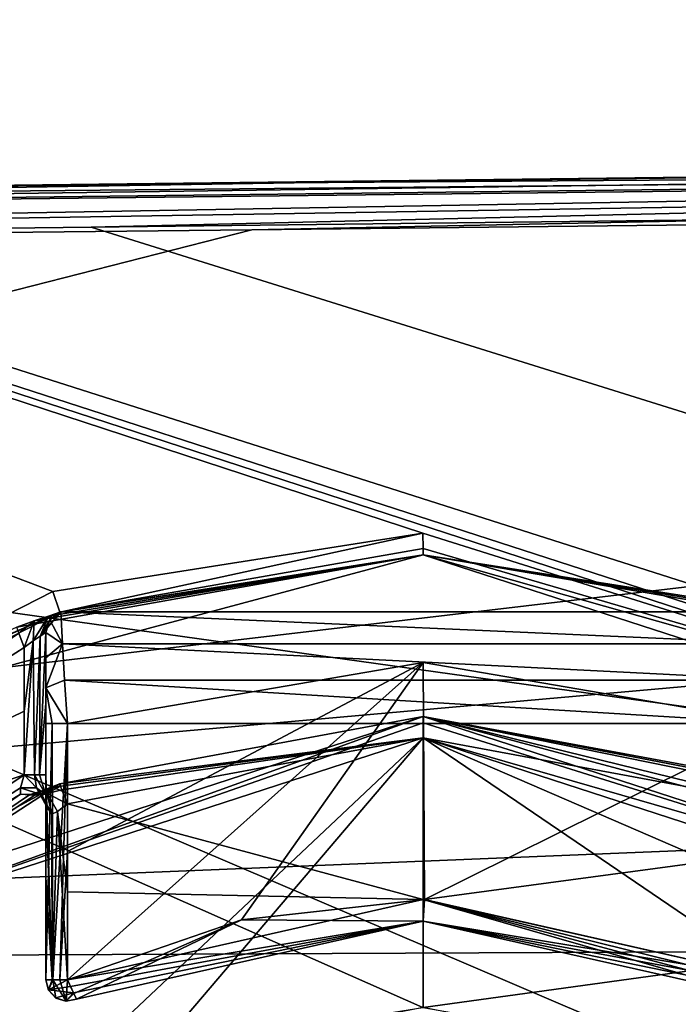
# Model space of a CAD drawing. Header units: millimetres. Extents: x -98 to 58, y -78 to 78.
# Tile 17 of 106: x -58 to -52, y 7 to 16. Entities that reach past the tile are written whole.
import ezdxf

# ---------------------------------------------------------------- set-up
doc = ezdxf.new("R2010")
doc.units = ezdxf.units.MM
doc.header["$LTSCALE"] = 52.148148
for name, color, linetype in [('1160', 7, 'CONTINUOUS'), ('375', 7, 'CONTINUOUS'), ('377', 7, 'CONTINUOUS'), ('383', 7, 'CONTINUOUS'), ('384', 7, 'CONTINUOUS'), ('385', 7, 'CONTINUOUS'), ('386', 7, 'CONTINUOUS'), ('404', 7, 'CONTINUOUS'), ('411', 7, 'CONTINUOUS'), ('417', 7, 'CONTINUOUS'), ('418', 7, 'CONTINUOUS'), ('471', 7, 'CONTINUOUS'), ('474', 7, 'CONTINUOUS'), ('478', 7, 'CONTINUOUS'), ('479', 7, 'CONTINUOUS'), ('481', 7, 'CONTINUOUS'), ('489', 7, 'CONTINUOUS'), ('490', 7, 'CONTINUOUS'), ('493', 7, 'CONTINUOUS'), ('498', 7, 'CONTINUOUS'), ('515', 7, 'CONTINUOUS'), ('533', 7, 'CONTINUOUS'), ('534', 7, 'CONTINUOUS'), ('570', 7, 'CONTINUOUS'), ('583', 7, 'CONTINUOUS'), ('619', 7, 'CONTINUOUS'), ('627', 7, 'CONTINUOUS'), ('632', 7, 'CONTINUOUS'), ('636', 7, 'CONTINUOUS'), ('729', 7, 'CONTINUOUS'), ('741', 7, 'CONTINUOUS'), ('743', 7, 'CONTINUOUS'), ('749', 7, 'CONTINUOUS'), ('772', 7, 'CONTINUOUS'), ('809', 7, 'CONTINUOUS'), ('825', 7, 'CONTINUOUS'), ('828', 7, 'CONTINUOUS')]:
    doc.layers.add(name, color=color, linetype=linetype)

msp = doc.modelspace()

# ---------------------------------------------------------------- linework, layer by layer
at = {"layer": '1160', "linetype": 'CONTINUOUS'}
for points in [[(-33.3015, 14.2249, 91.7147), (-36.3045, 7.2877, 91.4352), (-57.5788, 13.9379, 98.2185), (-33.3015, 14.2249, 91.7147)], [(-36.3045, 7.2877, 91.4352), (-81.8561, 13.651, 104.7223), (-57.5788, 13.9379, 98.2185), (-36.3045, 7.2877, 91.4352)], [(-81.8561, 13.651, 104.7223), (-36.3045, 7.2877, 91.4352), (-83.908, 7.0696, 104.1974), (-81.8561, 13.651, 104.7223)], [(-84.6282, 0.2872, 103.9997), (-36.3045, 7.2877, 91.4352), (-60.5811, 0.2876, 97.5563), (-84.6282, 0.2872, 103.9997)], [(-36.3045, 7.2877, 91.4352), (-84.6282, 0.2872, 103.9997), (-83.908, 7.0696, 104.1974), (-36.3045, 7.2877, 91.4352)], [(-37.3226, 0.2879, 91.3242), (-60.5811, 0.2876, 97.5563), (-36.3045, 7.2877, 91.4352), (-37.3226, 0.2879, 91.3242)]]:
    msp.add_3dface(points, dxfattribs=at)
at = {"layer": '375', "linetype": 'CONTINUOUS'}
for points in [[(-43.0337, 70.8905, 25.0381), (-24.4552, 6.8648, 25.9884), (-63.8128, 60.3031, 25.0381), (-43.0337, 70.8905, 25.0381)], [(-63.8128, 60.3031, 25.0381), (-25.0403, 4.2617, 25.9925), (-80.3031, 43.8128, 25.0381), (-63.8128, 60.3031, 25.0381)], [(-24.4552, 6.8648, 25.9884), (-25.0403, 4.2617, 25.9925), (-63.8128, 60.3031, 25.0381), (-24.4552, 6.8648, 25.9884)], [(-80.3031, 43.8128, 25.0381), (-25.313, 2.1046, 25.9943), (-90.8905, 23.0337, 25.0381), (-80.3031, 43.8128, 25.0381)], [(-25.0403, 4.2617, 25.9925), (-25.313, 2.1046, 25.9943), (-80.3031, 43.8128, 25.0381), (-25.0403, 4.2617, 25.9925)], [(-90.8905, 23.0337, 25.0381), (-25.313, 2.1046, 25.9943), (-48.1456, 9.1004, 25.8485), (-90.8905, 23.0337, 25.0381)], [(-61.0296, 8.979, 25.6946), (-90.8905, 23.0337, 25.0381), (-57.9342, 10.557, 25.7316), (-61.0296, 8.979, 25.6946)], [(-57.9342, 10.557, 25.7316), (-90.8905, 23.0337, 25.0381), (-54.5024, 11.1008, 25.7726), (-57.9342, 10.557, 25.7316)], [(-54.5024, 11.1008, 25.7726), (-90.8905, 23.0337, 25.0381), (-48.1456, 9.1004, 25.8485), (-54.5024, 11.1008, 25.7726)]]:
    msp.add_3dface(points, dxfattribs=at)
at = {"layer": '377', "linetype": 'CONTINUOUS'}
for points in [[(-43.6562, 72.8062, 27.9864), (-64.9967, 61.9326, 27.9864), (-20.91, 1.2955, 28.9996), (-43.6562, 72.8062, 27.9864)], [(-64.9967, 61.9326, 27.9864), (-81.9326, 44.9967, 27.9864), (-20.936, 0.767, 28.9997), (-64.9967, 61.9326, 27.9864)], [(-20.91, 1.2955, 28.9996), (-64.9967, 61.9326, 27.9864), (-20.936, 0.767, 28.9997), (-20.91, 1.2955, 28.9996)], [(-81.9326, 44.9967, 27.9864), (-92.8062, 23.6562, 27.9864), (-20.9468, 0.3721, 28.9998), (-81.9326, 44.9967, 27.9864)], [(-20.936, 0.767, 28.9997), (-81.9326, 44.9967, 27.9864), (-20.9468, 0.3721, 28.9998), (-20.936, 0.767, 28.9997)], [(-92.8062, 23.6562, 27.9864), (-96.553, 0, 27.9864), (-54.5024, 6.7005, 28.7864), (-92.8062, 23.6562, 27.9864)], [(-20.9468, 0.3721, 28.9998), (-92.8062, 23.6562, 27.9864), (-52.2288, 6.3029, 28.8135), (-20.9468, 0.3721, 28.9998)], [(-92.8062, 23.6562, 27.9864), (-54.5024, 6.7005, 28.7864), (-52.2288, 6.3029, 28.8135), (-92.8062, 23.6562, 27.9864)]]:
    msp.add_3dface(points, dxfattribs=at)
at = {"layer": '383', "linetype": 'CONTINUOUS'}
for points in [[(-54.5, 9.4, 24.4), (-49.8, 8.1406, 24.4), (-54.5, 9.4, 27.2), (-54.5, 9.4, 24.4)], [(-54.5, 9.4, 27.2), (-49.8, 8.1406, 24.4), (-48.9748, 7.6048, 27.2), (-54.5, 9.4, 27.2)]]:
    msp.add_3dface(points, dxfattribs=at)
at = {"layer": '384', "linetype": 'CONTINUOUS'}
for points in [[(-54.5, 9.4, 24.4), (-54.5, 9.4, 27.2), (-60.0252, 7.6048, 27.2), (-54.5, 9.4, 24.4)], [(-54.5001, 9.4, 24), (-54.5, 9.4, 24.4), (-60.0252, 7.6048, 27.2), (-54.5001, 9.4, 24)], [(-57.8708, 8.7748, 24), (-54.5001, 9.4, 24), (-60.0252, 7.6048, 27.2), (-57.8708, 8.7748, 24)], [(-51.1282, 8.7745, 24), (-54.5, 9.4, 24.4), (-54.5001, 9.4, 24), (-51.1282, 8.7745, 24)], [(-49.8, 8.1406, 24.4), (-54.5, 9.4, 24.4), (-51.1282, 8.7745, 24), (-49.8, 8.1406, 24.4)], [(-61.1464, 6.6472, 24), (-57.8708, 8.7748, 24), (-60.0252, 7.6048, 27.2), (-61.1464, 6.6472, 24)]]:
    msp.add_3dface(points, dxfattribs=at)
at = {"layer": '385', "linetype": 'CONTINUOUS'}
for points in [[(-54.5, 10.9, 24.4), (-59.95, 9.4397, 24.4), (-54.5, 10.9, 25.5726), (-54.5, 10.9, 24.4)], [(-54.5, 10.9, 25.5726), (-59.95, 9.4397, 24.4), (-57.8698, 10.366, 25.5316), (-54.5, 10.9, 25.5726)], [(-57.8698, 10.366, 25.5316), (-59.95, 9.4397, 24.4), (-60.9094, 8.8164, 25.4946), (-57.8698, 10.366, 25.5316)]]:
    msp.add_3dface(points, dxfattribs=at)
at = {"layer": '386', "linetype": 'CONTINUOUS'}
for points in [[(-59.95, 9.4397, 24.4), (-54.5, 10.9, 24.4), (-58.2692, 10.2276, 24), (-59.95, 9.4397, 24.4)], [(-58.2692, 10.2276, 24), (-54.5, 10.9, 24.4), (-58.1075, 10.2857, 23.9672), (-58.2692, 10.2276, 24)], [(-58.1075, 10.2857, 23.9672), (-54.5, 10.9, 24.4), (-57.9751, 10.3312, 23.8769), (-58.1075, 10.2857, 23.9672)], [(-57.9751, 10.3312, 23.8769), (-54.5, 10.9, 24.4), (-57.8617, 10.3687, 23.6), (-57.9751, 10.3312, 23.8769)], [(-57.8617, 10.3687, 23.2995), (-54.5, 10.9, 24.4), (-54.5, 10.9, 23.3), (-57.8617, 10.3687, 23.2995)], [(-54.5, 10.9, 24.4), (-57.8617, 10.3687, 23.2995), (-57.8617, 10.3687, 23.4498), (-54.5, 10.9, 24.4)], [(-57.8617, 10.3687, 23.6), (-54.5, 10.9, 24.4), (-57.8617, 10.3687, 23.4498), (-57.8617, 10.3687, 23.6)], [(-54.5, 10.9, 24.4), (-54.5, 10.9, 25.5726), (-48.0942, 8.8191, 25.6505), (-54.5, 10.9, 24.4)], [(-54.5, 10.9, 23.3), (-54.5, 10.9, 24.4), (-48.0942, 8.8191, 25.6505), (-54.5, 10.9, 23.3)], [(-51.1383, 10.3687, 23.2995), (-54.5, 10.9, 23.3), (-51.1383, 10.3687, 23.4498), (-51.1383, 10.3687, 23.2995)], [(-51.1383, 10.3687, 23.4498), (-54.5, 10.9, 23.3), (-51.1383, 10.3687, 23.6), (-51.1383, 10.3687, 23.4498)], [(-51.1383, 10.3687, 23.6), (-54.5, 10.9, 23.3), (-51.0264, 10.3317, 23.8754), (-51.1383, 10.3687, 23.6)], [(-51.0264, 10.3317, 23.8754), (-54.5, 10.9, 23.3), (-50.894, 10.2862, 23.9665), (-51.0264, 10.3317, 23.8754)], [(-50.894, 10.2862, 23.9665), (-54.5, 10.9, 23.3), (-48.0942, 8.8191, 25.6505), (-50.894, 10.2862, 23.9665)]]:
    msp.add_3dface(points, dxfattribs=at)
at = {"layer": '404', "linetype": 'CONTINUOUS'}
for points in [[(-58, 9.9416, 22.7437), (-58, 9.6653, 22.5638), (-58, 10.1784, 23.6), (-58, 9.9416, 22.7437)], [(-58, 10.1784, 23.6), (-58, 9.6653, 22.5638), (-58, 9.5186, 23.6), (-58, 10.1784, 23.6)], [(-58, 10.1784, 23.3), (-58, 9.9416, 22.7437), (-58, 10.1784, 23.6), (-58, 10.1784, 23.3)], [(-58, 9.6653, 22.5638), (-58, 9.3338, 22.5), (-58, 9.5186, 23.6), (-58, 9.6653, 22.5638)], [(-58, 9.5186, 23.6), (-58, 9.3338, 22.5), (-58, 8.8589, 23.6), (-58, 9.5186, 23.6)], [(-58, 9.3338, 22.5), (-58, 6.957, 22.5), (-58, 8.8589, 23.6), (-58, 9.3338, 22.5)], [(-58, 8.8589, 23.6), (-58, 6.957, 22.5), (-58, 7.9079, 23.6), (-58, 8.8589, 23.6)], [(-58, 6.957, 22.5), (-58, 6.957, 23.6), (-58, 7.9079, 23.6), (-58, 6.957, 22.5)]]:
    msp.add_3dface(points, dxfattribs=at)
at = {"layer": '411', "linetype": 'CONTINUOUS'}
for points in [[(-57.7143, 6.7763, 22.5), (-54.5, 7.5, 22.5), (-57.7143, 6.7763, 23.6), (-57.7143, 6.7763, 22.5)], [(-57.7143, 6.7763, 23.6), (-54.5, 7.5, 22.5), (-54.5, 7.5, 23.6), (-57.7143, 6.7763, 23.6)], [(-54.5, 7.5, 22.5), (-51.2857, 6.7763, 22.5), (-54.5, 7.5, 23.6), (-54.5, 7.5, 22.5)], [(-54.5, 7.5, 23.6), (-51.2857, 6.7763, 22.5), (-51.2857, 6.7763, 23.6), (-54.5, 7.5, 23.6)]]:
    msp.add_3dface(points, dxfattribs=at)
at = {"layer": '417', "linetype": 'CONTINUOUS'}
for points in [[(-54.5, 9.4, 27.2), (-48.9748, 7.6048, 27.2), (-54.5, 9.3414, 27.3414), (-54.5, 9.4, 27.2)], [(-54.5, 9.3414, 27.3414), (-48.9748, 7.6048, 27.2), (-54.5, 9.2, 27.4), (-54.5, 9.3414, 27.3414)], [(-54.5, 9.2, 27.4), (-48.9748, 7.6048, 27.2), (-49.0936, 7.4438, 27.4), (-54.5, 9.2, 27.4)]]:
    msp.add_3dface(points, dxfattribs=at)
at = {"layer": '418', "linetype": 'CONTINUOUS'}
for points in [[(-60.0252, 7.6048, 27.2), (-54.5, 9.4, 27.2), (-59.9064, 7.4438, 27.4), (-60.0252, 7.6048, 27.2)], [(-54.5, 9.4, 27.2), (-54.5, 9.3414, 27.3414), (-59.9064, 7.4438, 27.4), (-54.5, 9.4, 27.2)], [(-54.5, 9.3414, 27.3414), (-54.5, 9.2, 27.4), (-59.9064, 7.4438, 27.4), (-54.5, 9.3414, 27.3414)]]:
    msp.add_3dface(points, dxfattribs=at)
at = {"layer": '471', "linetype": 'CONTINUOUS'}
for points in [[(-58.1156, 10.1005, 23.7813), (-58.051, 10.1448, 23.7334), (-58.1052, 8.8583, 23.7761), (-58.1156, 10.1005, 23.7813)], [(-58.1052, 8.8583, 23.7761), (-58.051, 10.1448, 23.7334), (-58.0586, 8.8583, 23.7414), (-58.1052, 8.8583, 23.7761)], [(-58, 10.1784, 23.6), (-58, 9.5186, 23.6), (-58.0586, 8.8583, 23.7414), (-58, 10.1784, 23.6)], [(-58.051, 10.1448, 23.7334), (-58, 10.1784, 23.6), (-58.0586, 8.8583, 23.7414), (-58.051, 10.1448, 23.7334)], [(-58.2, 10.0399, 23.8), (-58.1156, 10.1005, 23.7813), (-58.2, 9.4489, 23.8), (-58.2, 10.0399, 23.8)], [(-58.2, 9.4489, 23.8), (-58.1156, 10.1005, 23.7813), (-58.2, 8.8579, 23.8), (-58.2, 9.4489, 23.8)], [(-58.2, 8.8579, 23.8), (-58.1156, 10.1005, 23.7813), (-58.1052, 8.8583, 23.7761), (-58.2, 8.8579, 23.8)], [(-58, 9.5186, 23.6), (-58, 8.8589, 23.6), (-58.0586, 8.8583, 23.7414), (-58, 9.5186, 23.6)]]:
    msp.add_3dface(points, dxfattribs=at)
at = {"layer": '474', "linetype": 'CONTINUOUS'}
msp.add_3dface([(-58.2489, 10.1726, 23.8586), (-58.2, 10.0399, 23.8), (-62.066, 7.566, 23.8), (-58.2489, 10.1726, 23.8586)], dxfattribs=at)
at = {"layer": '478', "linetype": 'CONTINUOUS'}
for points in [[(-58, 8.8589, 23.6), (-58, 7.9079, 23.6), (-57.9414, 6.957, 23.7414), (-58, 8.8589, 23.6)], [(-58, 8.8589, 23.6), (-57.9414, 6.957, 23.7414), (-57.999, 8.671, 23.6198), (-58, 8.8589, 23.6)], [(-57.999, 8.671, 23.6198), (-57.9414, 6.957, 23.7414), (-57.9915, 8.5608, 23.6576), (-57.999, 8.671, 23.6198)], [(-57.8, 8.5876, 23.8), (-57.8927, 8.5169, 23.7772), (-57.8, 7.7723, 23.8), (-57.8, 8.5876, 23.8)], [(-57.9915, 8.5608, 23.6576), (-57.9414, 6.957, 23.7414), (-57.9443, 8.4923, 23.7384), (-57.9915, 8.5608, 23.6576)], [(-57.9443, 8.4923, 23.7384), (-57.9414, 6.957, 23.7414), (-57.8927, 8.5169, 23.7772), (-57.9443, 8.4923, 23.7384)], [(-57.9414, 6.957, 23.7414), (-57.8, 6.957, 23.8), (-57.8927, 8.5169, 23.7772), (-57.9414, 6.957, 23.7414)], [(-57.8927, 8.5169, 23.7772), (-57.8, 6.957, 23.8), (-57.8, 7.7723, 23.8), (-57.8927, 8.5169, 23.7772)], [(-58, 7.9079, 23.6), (-58, 6.957, 23.6), (-57.9414, 6.957, 23.7414), (-58, 7.9079, 23.6)]]:
    msp.add_3dface(points, dxfattribs=at)
at = {"layer": '479', "linetype": 'CONTINUOUS'}
for points in [[(-58, 6.957, 23.6), (-58, 6.957, 22.5), (-57.9748, 6.8597, 22.5), (-58, 6.957, 23.6)], [(-57.9764, 6.8627, 23.6), (-58, 6.957, 23.6), (-57.9748, 6.8597, 22.5), (-57.9764, 6.8627, 23.6)], [(-57.9083, 6.7889, 23.6), (-57.9764, 6.8627, 23.6), (-57.9748, 6.8597, 22.5), (-57.9083, 6.7889, 23.6)], [(-57.9055, 6.7871, 22.5), (-57.9083, 6.7889, 23.6), (-57.9748, 6.8597, 22.5), (-57.9055, 6.7871, 22.5)], [(-57.813, 6.7574, 23.6), (-57.9083, 6.7889, 23.6), (-57.9055, 6.7871, 22.5), (-57.813, 6.7574, 23.6)], [(-57.8096, 6.7572, 22.5), (-57.813, 6.7574, 23.6), (-57.9055, 6.7871, 22.5), (-57.8096, 6.7572, 22.5)], [(-57.7143, 6.7763, 22.5), (-57.7143, 6.7763, 23.6), (-57.813, 6.7574, 23.6), (-57.7143, 6.7763, 22.5)], [(-57.7143, 6.7763, 22.5), (-57.813, 6.7574, 23.6), (-57.8096, 6.7572, 22.5), (-57.7143, 6.7763, 22.5)]]:
    msp.add_3dface(points, dxfattribs=at)
at = {"layer": '481', "linetype": 'CONTINUOUS'}
for points in [[(-57.8, 6.957, 23.8), (-54.5, 7.5, 23.6), (-54.5, 7.7, 23.8), (-57.8, 6.957, 23.8)], [(-54.5, 7.5, 23.6), (-51.2857, 6.7763, 23.6), (-54.5, 7.7, 23.8), (-54.5, 7.5, 23.6)], [(-51.2857, 6.7763, 23.6), (-51.2579, 6.8349, 23.7475), (-54.5, 7.7, 23.8), (-51.2857, 6.7763, 23.6)], [(-51.2303, 6.8931, 23.7871), (-51.2, 6.957, 23.8), (-54.5, 7.7, 23.8), (-51.2303, 6.8931, 23.7871)], [(-51.2579, 6.8349, 23.7475), (-51.2303, 6.8931, 23.7871), (-54.5, 7.7, 23.8), (-51.2579, 6.8349, 23.7475)], [(-54.5, 7.5, 23.6), (-57.8, 6.957, 23.8), (-57.7697, 6.8931, 23.7871), (-54.5, 7.5, 23.6)], [(-57.7421, 6.8349, 23.7475), (-54.5, 7.5, 23.6), (-57.7697, 6.8931, 23.7871), (-57.7421, 6.8349, 23.7475)], [(-57.7143, 6.7763, 23.6), (-54.5, 7.5, 23.6), (-57.7421, 6.8349, 23.7475), (-57.7143, 6.7763, 23.6)]]:
    msp.add_3dface(points, dxfattribs=at)
at = {"layer": '489', "linetype": 'CONTINUOUS'}
for points in [[(-57.8617, 10.3687, 23.4498), (-57.8617, 10.3687, 23.2995), (-57.9618, 10.296, 23.3), (-57.8617, 10.3687, 23.4498)], [(-57.8617, 10.3687, 23.6), (-57.8617, 10.3687, 23.4498), (-57.9618, 10.296, 23.3), (-57.8617, 10.3687, 23.6)], [(-57.8617, 10.3687, 23.6), (-57.9618, 10.296, 23.3), (-57.9618, 10.296, 23.6), (-57.8617, 10.3687, 23.6)], [(-58, 10.1784, 23.3), (-58, 10.1784, 23.6), (-57.9618, 10.296, 23.6), (-58, 10.1784, 23.3)], [(-57.9618, 10.296, 23.3), (-58, 10.1784, 23.3), (-57.9618, 10.296, 23.6), (-57.9618, 10.296, 23.3)]]:
    msp.add_3dface(points, dxfattribs=at)
at = {"layer": '490', "linetype": 'CONTINUOUS'}
for points in [[(-58, 6.957, 22.5), (-58, 9.3338, 22.5), (-57.9414, 9.3338, 22.3586), (-58, 6.957, 22.5)], [(-58, 6.957, 22.5), (-57.9414, 9.3338, 22.3586), (-57.9351, 6.957, 22.3526), (-58, 6.957, 22.5)], [(-57.9414, 9.3338, 22.3586), (-57.8, 9.3341, 22.3), (-57.9351, 6.957, 22.3526), (-57.9414, 9.3338, 22.3586)], [(-57.9351, 6.957, 22.3526), (-57.8, 9.3341, 22.3), (-57.8705, 6.957, 22.3128), (-57.9351, 6.957, 22.3526)], [(-57.8, 9.3341, 22.3), (-57.8, 8.1456, 22.3), (-57.8705, 6.957, 22.3128), (-57.8, 9.3341, 22.3)], [(-57.8, 8.1456, 22.3), (-57.8, 6.9571, 22.3), (-57.8705, 6.957, 22.3128), (-57.8, 8.1456, 22.3)]]:
    msp.add_3dface(points, dxfattribs=at)
at = {"layer": '493', "linetype": 'CONTINUOUS'}
for points in [[(-57.9748, 6.8597, 22.5), (-58, 6.957, 22.5), (-57.9351, 6.957, 22.3526), (-57.9748, 6.8597, 22.5)], [(-57.9055, 6.7871, 22.5), (-57.9748, 6.8597, 22.5), (-57.9351, 6.957, 22.3526), (-57.9055, 6.7871, 22.5)], [(-57.8096, 6.7572, 22.5), (-57.9055, 6.7871, 22.5), (-57.9351, 6.957, 22.3526), (-57.8096, 6.7572, 22.5)], [(-57.8096, 6.7572, 22.5), (-57.9351, 6.957, 22.3526), (-57.8705, 6.957, 22.3128), (-57.8096, 6.7572, 22.5)], [(-57.8, 6.9571, 22.3), (-57.8096, 6.7572, 22.5), (-57.8705, 6.957, 22.3128), (-57.8, 6.9571, 22.3)], [(-57.8096, 6.7572, 22.5), (-57.8, 6.9571, 22.3), (-57.7394, 6.8292, 22.3586), (-57.8096, 6.7572, 22.5)], [(-57.7143, 6.7763, 22.5), (-57.8096, 6.7572, 22.5), (-57.7394, 6.8292, 22.3586), (-57.7143, 6.7763, 22.5)]]:
    msp.add_3dface(points, dxfattribs=at)
at = {"layer": '498', "linetype": 'CONTINUOUS'}
for points in [[(-58.2, 8.8579, 23.8), (-58.2348, 8.7369, 23.8258), (-61.2863, 6.7901, 23.8), (-58.2, 8.8579, 23.8)], [(-57.8708, 8.7748, 24), (-61.1464, 6.6472, 24), (-58.0475, 8.7059, 23.9804), (-57.8708, 8.7748, 24)], [(-58.2348, 8.7369, 23.8258), (-58.2349, 8.6777, 23.8708), (-61.2863, 6.7901, 23.8), (-58.2348, 8.7369, 23.8258)], [(-58.2349, 8.6777, 23.8708), (-61.1464, 6.6472, 24), (-61.2863, 6.7901, 23.8), (-58.2349, 8.6777, 23.8708)], [(-58.0475, 8.7059, 23.9804), (-61.1464, 6.6472, 24), (-58.1496, 8.6708, 23.9456), (-58.0475, 8.7059, 23.9804)], [(-58.1496, 8.6708, 23.9456), (-61.1464, 6.6472, 24), (-58.2349, 8.6777, 23.8708), (-58.1496, 8.6708, 23.9456)]]:
    msp.add_3dface(points, dxfattribs=at)
at = {"layer": '515', "linetype": 'CONTINUOUS'}
for points in [[(-54.4883, 7.7, 22.3), (-54.5, 7.5, 22.5), (-56.1862, 7.5131, 22.3), (-54.4883, 7.7, 22.3)], [(-51.2, 6.9552, 22.3), (-54.5, 7.5, 22.5), (-54.4883, 7.7, 22.3), (-51.2, 6.9552, 22.3)], [(-57.7394, 6.8292, 22.3586), (-57.8, 6.9571, 22.3), (-56.1862, 7.5131, 22.3), (-57.7394, 6.8292, 22.3586)], [(-57.7143, 6.7763, 22.5), (-57.7394, 6.8292, 22.3586), (-56.1862, 7.5131, 22.3), (-57.7143, 6.7763, 22.5)], [(-54.5, 7.5, 22.5), (-57.7143, 6.7763, 22.5), (-56.1862, 7.5131, 22.3), (-54.5, 7.5, 22.5)], [(-51.2857, 6.7763, 22.5), (-54.5, 7.5, 22.5), (-51.2579, 6.8349, 22.3526), (-51.2857, 6.7763, 22.5)], [(-54.5, 7.5, 22.5), (-51.2, 6.9552, 22.3), (-51.2302, 6.8933, 22.3128), (-54.5, 7.5, 22.5)], [(-51.2579, 6.8349, 22.3526), (-54.5, 7.5, 22.5), (-51.2302, 6.8933, 22.3128), (-51.2579, 6.8349, 22.3526)]]:
    msp.add_3dface(points, dxfattribs=at)
at = {"layer": '533', "linetype": 'CONTINUOUS'}
for points in [[(-54.5024, 11.1008, 25.7726), (-48.1456, 9.1004, 25.8485), (-54.5017, 10.9588, 25.7143), (-54.5024, 11.1008, 25.7726)], [(-48.1456, 9.1004, 25.8485), (-54.5, 10.9, 25.5726), (-54.5017, 10.9588, 25.7143), (-48.1456, 9.1004, 25.8485)], [(-54.5, 10.9, 25.5726), (-48.1456, 9.1004, 25.8485), (-48.0942, 8.8191, 25.6505), (-54.5, 10.9, 25.5726)]]:
    msp.add_3dface(points, dxfattribs=at)
at = {"layer": '534', "linetype": 'CONTINUOUS'}
for points in [[(-57.9342, 10.557, 25.7316), (-54.5024, 11.1008, 25.7726), (-57.8698, 10.366, 25.5316), (-57.9342, 10.557, 25.7316)], [(-57.8698, 10.366, 25.5316), (-54.5024, 11.1008, 25.7726), (-54.5017, 10.9588, 25.7143), (-57.8698, 10.366, 25.5316)], [(-54.5, 10.9, 25.5726), (-57.8698, 10.366, 25.5316), (-54.5017, 10.9588, 25.7143), (-54.5, 10.9, 25.5726)], [(-61.0296, 8.979, 25.6946), (-57.9342, 10.557, 25.7316), (-57.8698, 10.366, 25.5316), (-61.0296, 8.979, 25.6946)], [(-61.0296, 8.979, 25.6946), (-57.8698, 10.366, 25.5316), (-60.9094, 8.8164, 25.4946), (-61.0296, 8.979, 25.6946)]]:
    msp.add_3dface(points, dxfattribs=at)
at = {"layer": '570', "linetype": 'CONTINUOUS'}
for points in [[(-57.8617, 10.3687, 23.2995), (-54.5, 10.9, 23.3), (-51.1383, 10.3687, 23.2995), (-57.8617, 10.3687, 23.2995)], [(-57.8617, 10.3687, 23.2995), (-51.1383, 10.3687, 23.2995), (-51.155, 10.0735, 22.6002), (-57.8617, 10.3687, 23.2995)], [(-57.8617, 10.3687, 23.2995), (-51.155, 10.0735, 22.6002), (-57.845, 10.0735, 22.6002), (-57.8617, 10.3687, 23.2995)], [(-51.155, 10.0735, 22.6002), (-51.1748, 9.7374, 22.379), (-57.845, 10.0735, 22.6002), (-51.155, 10.0735, 22.6002)], [(-57.845, 10.0735, 22.6002), (-51.1748, 9.7374, 22.379), (-57.8252, 9.7374, 22.379), (-57.845, 10.0735, 22.6002)], [(-57.8, 9.3341, 22.3), (-51.2, 9.3341, 22.3), (-54.5, 9.9, 22.3), (-57.8, 9.3341, 22.3)], [(-51.2, 9.3341, 22.3), (-57.8, 9.3341, 22.3), (-57.8252, 9.7374, 22.379), (-51.2, 9.3341, 22.3)], [(-51.1748, 9.7374, 22.379), (-51.2, 9.3341, 22.3), (-57.8252, 9.7374, 22.379), (-51.1748, 9.7374, 22.379)]]:
    msp.add_3dface(points, dxfattribs=at)
at = {"layer": '583', "linetype": 'CONTINUOUS'}
for points in [[(-57.9618, 10.296, 23.3), (-57.8617, 10.3687, 23.2995), (-57.845, 10.0735, 22.6002), (-57.9618, 10.296, 23.3)], [(-58, 10.1784, 23.3), (-57.9618, 10.296, 23.3), (-57.845, 10.0735, 22.6002), (-58, 10.1784, 23.3)], [(-58, 9.9416, 22.7437), (-58, 10.1784, 23.3), (-57.845, 10.0735, 22.6002), (-58, 9.9416, 22.7437)], [(-58, 9.6653, 22.5638), (-58, 9.9416, 22.7437), (-57.845, 10.0735, 22.6002), (-58, 9.6653, 22.5638)], [(-58, 9.6653, 22.5638), (-57.845, 10.0735, 22.6002), (-57.8252, 9.7374, 22.379), (-58, 9.6653, 22.5638)], [(-57.8, 9.3341, 22.3), (-58, 9.6653, 22.5638), (-57.8252, 9.7374, 22.379), (-57.8, 9.3341, 22.3)], [(-58, 9.3338, 22.5), (-58, 9.6653, 22.5638), (-57.9414, 9.3338, 22.3586), (-58, 9.3338, 22.5)], [(-58, 9.6653, 22.5638), (-57.8, 9.3341, 22.3), (-57.9414, 9.3338, 22.3586), (-58, 9.6653, 22.5638)]]:
    msp.add_3dface(points, dxfattribs=at)
at = {"layer": '619', "linetype": 'CONTINUOUS'}
for points in [[(-54.5001, 9.4, 24), (-57.8708, 8.7748, 24), (-54.4995, 9.2, 23.8), (-54.5001, 9.4, 24)], [(-51.1282, 8.7745, 24), (-54.5001, 9.4, 24), (-51.1369, 8.7519, 23.9047), (-51.1282, 8.7745, 24)], [(-54.5001, 9.4, 24), (-51.2, 8.5874, 23.8), (-51.1493, 8.7198, 23.8586), (-54.5001, 9.4, 24)], [(-51.2, 8.5874, 23.8), (-54.5001, 9.4, 24), (-54.4995, 9.2, 23.8), (-51.2, 8.5874, 23.8)], [(-51.1369, 8.7519, 23.9047), (-54.5001, 9.4, 24), (-51.1493, 8.7198, 23.8586), (-51.1369, 8.7519, 23.9047)], [(-54.4995, 9.2, 23.8), (-57.8708, 8.7748, 24), (-57.8632, 8.7522, 23.9052), (-54.4995, 9.2, 23.8)], [(-57.8507, 8.7198, 23.8586), (-54.4995, 9.2, 23.8), (-57.8632, 8.7522, 23.9052), (-57.8507, 8.7198, 23.8586)], [(-57.8, 8.5876, 23.8), (-54.4995, 9.2, 23.8), (-57.8507, 8.7198, 23.8586), (-57.8, 8.5876, 23.8)]]:
    msp.add_3dface(points, dxfattribs=at)
at = {"layer": '627', "linetype": 'CONTINUOUS'}
for points in [[(-58.2348, 8.7369, 23.8258), (-58.2, 8.8579, 23.8), (-58.0853, 8.7365, 23.7914), (-58.2348, 8.7369, 23.8258)], [(-58.2, 8.8579, 23.8), (-58.1052, 8.8583, 23.7761), (-58.0853, 8.7365, 23.7914), (-58.2, 8.8579, 23.8)], [(-58.1052, 8.8583, 23.7761), (-58.0586, 8.8583, 23.7414), (-57.999, 8.671, 23.6198), (-58.1052, 8.8583, 23.7761)], [(-58.1052, 8.8583, 23.7761), (-57.999, 8.671, 23.6198), (-58.0853, 8.7365, 23.7914), (-58.1052, 8.8583, 23.7761)], [(-58.0586, 8.8583, 23.7414), (-58, 8.8589, 23.6), (-57.999, 8.671, 23.6198), (-58.0586, 8.8583, 23.7414)], [(-57.8708, 8.7748, 24), (-58.0475, 8.7059, 23.9804), (-57.8632, 8.7522, 23.9052), (-57.8708, 8.7748, 24)], [(-58.2349, 8.6777, 23.8708), (-58.2348, 8.7369, 23.8258), (-58.0369, 8.672, 23.7999), (-58.2349, 8.6777, 23.8708)], [(-58.1496, 8.6708, 23.9456), (-58.2349, 8.6777, 23.8708), (-58.0369, 8.672, 23.7999), (-58.1496, 8.6708, 23.9456)], [(-58.0369, 8.672, 23.7999), (-58.2348, 8.7369, 23.8258), (-58.0853, 8.7365, 23.7914), (-58.0369, 8.672, 23.7999)], [(-58.0475, 8.7059, 23.9804), (-58.1496, 8.6708, 23.9456), (-57.9871, 8.6855, 23.8466), (-58.0475, 8.7059, 23.9804)], [(-57.9871, 8.6855, 23.8466), (-58.1496, 8.6708, 23.9456), (-58.0369, 8.672, 23.7999), (-57.9871, 8.6855, 23.8466)], [(-57.999, 8.671, 23.6198), (-57.9915, 8.5608, 23.6576), (-58.0853, 8.7365, 23.7914), (-57.999, 8.671, 23.6198)], [(-57.9915, 8.5608, 23.6576), (-58.0369, 8.672, 23.7999), (-58.0853, 8.7365, 23.7914), (-57.9915, 8.5608, 23.6576)], [(-57.8632, 8.7522, 23.9052), (-58.0475, 8.7059, 23.9804), (-57.9871, 8.6855, 23.8466), (-57.8632, 8.7522, 23.9052)], [(-57.9443, 8.4923, 23.7384), (-57.9871, 8.6855, 23.8466), (-58.0369, 8.672, 23.7999), (-57.9443, 8.4923, 23.7384)], [(-57.8507, 8.7198, 23.8586), (-57.8632, 8.7522, 23.9052), (-57.9871, 8.6855, 23.8466), (-57.8507, 8.7198, 23.8586)], [(-57.8, 8.5876, 23.8), (-57.8507, 8.7198, 23.8586), (-57.9871, 8.6855, 23.8466), (-57.8, 8.5876, 23.8)], [(-57.9443, 8.4923, 23.7384), (-57.8927, 8.5169, 23.7772), (-57.9871, 8.6855, 23.8466), (-57.9443, 8.4923, 23.7384)], [(-57.8927, 8.5169, 23.7772), (-57.8, 8.5876, 23.8), (-57.9871, 8.6855, 23.8466), (-57.8927, 8.5169, 23.7772)], [(-57.9915, 8.5608, 23.6576), (-57.9443, 8.4923, 23.7384), (-58.0369, 8.672, 23.7999), (-57.9915, 8.5608, 23.6576)]]:
    msp.add_3dface(points, dxfattribs=at)
at = {"layer": '632', "linetype": 'CONTINUOUS'}
for points in [[(-58.1075, 10.2857, 23.9672), (-57.9751, 10.3312, 23.8769), (-58.1156, 10.1005, 23.7813), (-58.1075, 10.2857, 23.9672)], [(-57.9751, 10.3312, 23.8769), (-58.051, 10.1448, 23.7334), (-58.1156, 10.1005, 23.7813), (-57.9751, 10.3312, 23.8769)], [(-57.9751, 10.3312, 23.8769), (-57.8617, 10.3687, 23.6), (-58.051, 10.1448, 23.7334), (-57.9751, 10.3312, 23.8769)], [(-58.051, 10.1448, 23.7334), (-57.8617, 10.3687, 23.6), (-57.9618, 10.296, 23.6), (-58.051, 10.1448, 23.7334)], [(-58.2692, 10.2276, 24), (-58.1075, 10.2857, 23.9672), (-58.2489, 10.1726, 23.8586), (-58.2692, 10.2276, 24)], [(-58.1075, 10.2857, 23.9672), (-58.2, 10.0399, 23.8), (-58.2489, 10.1726, 23.8586), (-58.1075, 10.2857, 23.9672)], [(-58.1075, 10.2857, 23.9672), (-58.1156, 10.1005, 23.7813), (-58.2, 10.0399, 23.8), (-58.1075, 10.2857, 23.9672)], [(-58, 10.1784, 23.6), (-58.051, 10.1448, 23.7334), (-57.9618, 10.296, 23.6), (-58, 10.1784, 23.6)]]:
    msp.add_3dface(points, dxfattribs=at)
at = {"layer": '636', "linetype": 'CONTINUOUS'}
for points in [[(-57.9414, 6.957, 23.7414), (-58, 6.957, 23.6), (-57.9764, 6.8627, 23.6), (-57.9414, 6.957, 23.7414)], [(-57.8, 6.957, 23.8), (-57.9414, 6.957, 23.7414), (-57.9764, 6.8627, 23.6), (-57.8, 6.957, 23.8)], [(-57.8, 6.957, 23.8), (-57.9764, 6.8627, 23.6), (-57.7697, 6.8931, 23.7871), (-57.8, 6.957, 23.8)], [(-57.9764, 6.8627, 23.6), (-57.7421, 6.8349, 23.7475), (-57.7697, 6.8931, 23.7871), (-57.9764, 6.8627, 23.6)], [(-57.9764, 6.8627, 23.6), (-57.9083, 6.7889, 23.6), (-57.7421, 6.8349, 23.7475), (-57.9764, 6.8627, 23.6)], [(-57.9083, 6.7889, 23.6), (-57.813, 6.7574, 23.6), (-57.7421, 6.8349, 23.7475), (-57.9083, 6.7889, 23.6)], [(-57.813, 6.7574, 23.6), (-57.7143, 6.7763, 23.6), (-57.7421, 6.8349, 23.7475), (-57.813, 6.7574, 23.6)]]:
    msp.add_3dface(points, dxfattribs=at)
at = {"layer": '729', "linetype": 'CONTINUOUS'}
for points in [[(-59.9064, 7.4438, 27.4), (-54.5, 9.2, 27.4), (-59.2368, 4.7384, 27.4), (-59.9064, 7.4438, 27.4)], [(-54.5, 9.2, 27.4), (-57.0624, 6.1906, 27.4), (-59.2368, 4.7384, 27.4), (-54.5, 9.2, 27.4)], [(-54.5, 9.2, 27.4), (-54.5, 6.7, 27.4), (-57.0624, 6.1906, 27.4), (-54.5, 9.2, 27.4)], [(-54.5, 9.2, 27.4), (-49.0936, 7.4438, 27.4), (-54.5, 6.7, 27.4), (-54.5, 9.2, 27.4)], [(-54.5, 6.7, 27.4), (-49.0936, 7.4438, 27.4), (-51.9376, 6.1906, 27.4), (-54.5, 6.7, 27.4)]]:
    msp.add_3dface(points, dxfattribs=at)
at = {"layer": '741', "linetype": 'CONTINUOUS'}
for points in [[(-58.2, 10.0399, 23.8), (-58.2, 9.4489, 23.8), (-62.066, 7.566, 23.8), (-58.2, 10.0399, 23.8)], [(-58.2, 9.4489, 23.8), (-58.2, 8.8579, 23.8), (-62.066, 7.566, 23.8), (-58.2, 9.4489, 23.8)], [(-62.066, 7.566, 23.8), (-58.2, 8.8579, 23.8), (-61.2863, 6.7901, 23.8), (-62.066, 7.566, 23.8)]]:
    msp.add_3dface(points, dxfattribs=at)
at = {"layer": '743', "linetype": 'CONTINUOUS'}
for points in [[(-57.8, 8.5876, 23.8), (-54.5, 7.7, 23.8), (-54.4995, 9.2, 23.8), (-57.8, 8.5876, 23.8)], [(-54.5, 7.7, 23.8), (-51.2, 6.957, 23.8), (-54.4995, 9.2, 23.8), (-54.5, 7.7, 23.8)], [(-51.2, 6.957, 23.8), (-51.2, 7.7722, 23.8), (-54.4995, 9.2, 23.8), (-51.2, 6.957, 23.8)], [(-51.2, 7.7722, 23.8), (-51.2, 8.5874, 23.8), (-54.4995, 9.2, 23.8), (-51.2, 7.7722, 23.8)], [(-57.8, 8.5876, 23.8), (-57.8, 7.7723, 23.8), (-54.5, 7.7, 23.8), (-57.8, 8.5876, 23.8)], [(-57.8, 7.7723, 23.8), (-57.8, 6.957, 23.8), (-54.5, 7.7, 23.8), (-57.8, 7.7723, 23.8)]]:
    msp.add_3dface(points, dxfattribs=at)
at = {"layer": '749', "linetype": 'CONTINUOUS'}
for points in [[(-57.8, 6.9571, 22.3), (-57.8, 8.1456, 22.3), (-54.5, 9.9, 22.3), (-57.8, 6.9571, 22.3)], [(-56.1862, 7.5131, 22.3), (-57.8, 6.9571, 22.3), (-54.5, 9.9, 22.3), (-56.1862, 7.5131, 22.3)], [(-57.8, 8.1456, 22.3), (-57.8, 9.3341, 22.3), (-54.5, 9.9, 22.3), (-57.8, 8.1456, 22.3)], [(-54.4883, 7.7, 22.3), (-56.1862, 7.5131, 22.3), (-54.5, 9.9, 22.3), (-54.4883, 7.7, 22.3)], [(-51.2, 9.3341, 22.3), (-54.4883, 7.7, 22.3), (-54.5, 9.9, 22.3), (-51.2, 9.3341, 22.3)], [(-51.2, 9.3341, 22.3), (-51.2, 8.1447, 22.3), (-54.4883, 7.7, 22.3), (-51.2, 9.3341, 22.3)], [(-51.2, 8.1447, 22.3), (-51.2, 6.9552, 22.3), (-54.4883, 7.7, 22.3), (-51.2, 8.1447, 22.3)]]:
    msp.add_3dface(points, dxfattribs=at)
at = {"layer": '772', "linetype": 'CONTINUOUS'}
for points in [[(-20.7821, 14.7677, 90.8981), (-33.1791, 14.6262, 92.1894), (-55.1255, 14.3599, 99.8051), (-20.7821, 14.7677, 90.8981)], [(-33.1791, 14.6262, 92.1894), (-57.5076, 14.3367, 98.7065), (-55.1255, 14.3599, 99.8051), (-33.1791, 14.6262, 92.1894)], [(-55.1255, 14.3599, 99.8051), (-81.7339, 14.0484, 105.1961), (-81.7356, 14.0445, 106.5136), (-55.1255, 14.3599, 99.8051)], [(-57.5076, 14.3367, 98.7065), (-81.7339, 14.0484, 105.1961), (-55.1255, 14.3599, 99.8051), (-57.5076, 14.3367, 98.7065)]]:
    msp.add_3dface(points, dxfattribs=at)
at = {"layer": '809', "linetype": 'CONTINUOUS'}
for points in [[(15.5742, 15.6979, 81.7833), (-20.6509, 14.3118, 91.3786), (-83.6945, 6.8644, 108.5647), (15.5742, 15.6979, 81.7833)], [(19.1535, 11.0699, 81.1063), (15.5742, 15.6979, 81.7833), (-83.6945, 6.8644, 108.5647), (19.1535, 11.0699, 81.1063)], [(-20.6509, 14.3118, 91.3786), (-56.0909, 13.9137, 100.5639), (-83.6945, 6.8644, 108.5647), (-20.6509, 14.3118, 91.3786)], [(-56.0909, 13.9137, 100.5639), (-81.6137, 13.6413, 106.9886), (-83.6945, 6.8644, 108.5647), (-56.0909, 13.9137, 100.5639)], [(22.1294, 0, 80.5704), (19.1535, 11.0699, 81.1063), (-84.3706, -0.002, 109.107), (22.1294, 0, 80.5704)], [(-84.3706, -0.002, 109.107), (19.1535, 11.0699, 81.1063), (-83.6945, 6.8644, 108.5647), (-84.3706, -0.002, 109.107)]]:
    msp.add_3dface(points, dxfattribs=at)
at = {"layer": '825', "linetype": 'CONTINUOUS'}
for points in [[(-57.5076, 14.3367, 98.7065), (-33.1791, 14.6262, 92.1894), (-33.2598, 14.5131, 91.8831), (-57.5076, 14.3367, 98.7065)], [(-81.8561, 13.651, 104.7223), (-33.2598, 14.5131, 91.8831), (-57.5788, 13.9379, 98.2185), (-81.8561, 13.651, 104.7223)], [(-33.2598, 14.5131, 91.8831), (-81.8561, 13.651, 104.7223), (-81.8142, 13.9366, 104.8913), (-33.2598, 14.5131, 91.8831)], [(-81.7339, 14.0484, 105.1961), (-33.2598, 14.5131, 91.8831), (-81.8142, 13.9366, 104.8913), (-81.7339, 14.0484, 105.1961)], [(-81.7339, 14.0484, 105.1961), (-57.5076, 14.3367, 98.7065), (-33.2598, 14.5131, 91.8831), (-81.7339, 14.0484, 105.1961)], [(-33.3015, 14.2249, 91.7147), (-57.5788, 13.9379, 98.2185), (-33.2598, 14.5131, 91.8831), (-33.3015, 14.2249, 91.7147)]]:
    msp.add_3dface(points, dxfattribs=at)
at = {"layer": '828', "linetype": 'CONTINUOUS'}
for points in [[(-20.7821, 14.7677, 90.8981), (-55.1255, 14.3599, 99.8051), (-81.6583, 13.9307, 106.8214), (-20.7821, 14.7677, 90.8981)], [(-20.6951, 14.6365, 91.2243), (-20.7821, 14.7677, 90.8981), (-81.6583, 13.9307, 106.8214), (-20.6951, 14.6365, 91.2243)], [(-81.6137, 13.6413, 106.9886), (-20.6951, 14.6365, 91.2243), (-81.6583, 13.9307, 106.8214), (-81.6137, 13.6413, 106.9886)], [(-81.6137, 13.6413, 106.9886), (-56.0909, 13.9137, 100.5639), (-20.6951, 14.6365, 91.2243), (-81.6137, 13.6413, 106.9886)], [(-56.0909, 13.9137, 100.5639), (-20.6509, 14.3118, 91.3786), (-20.6951, 14.6365, 91.2243), (-56.0909, 13.9137, 100.5639)], [(-55.1255, 14.3599, 99.8051), (-81.7356, 14.0445, 106.5136), (-81.6583, 13.9307, 106.8214), (-55.1255, 14.3599, 99.8051)]]:
    msp.add_3dface(points, dxfattribs=at)

doc.saveas('drawing.dxf')
